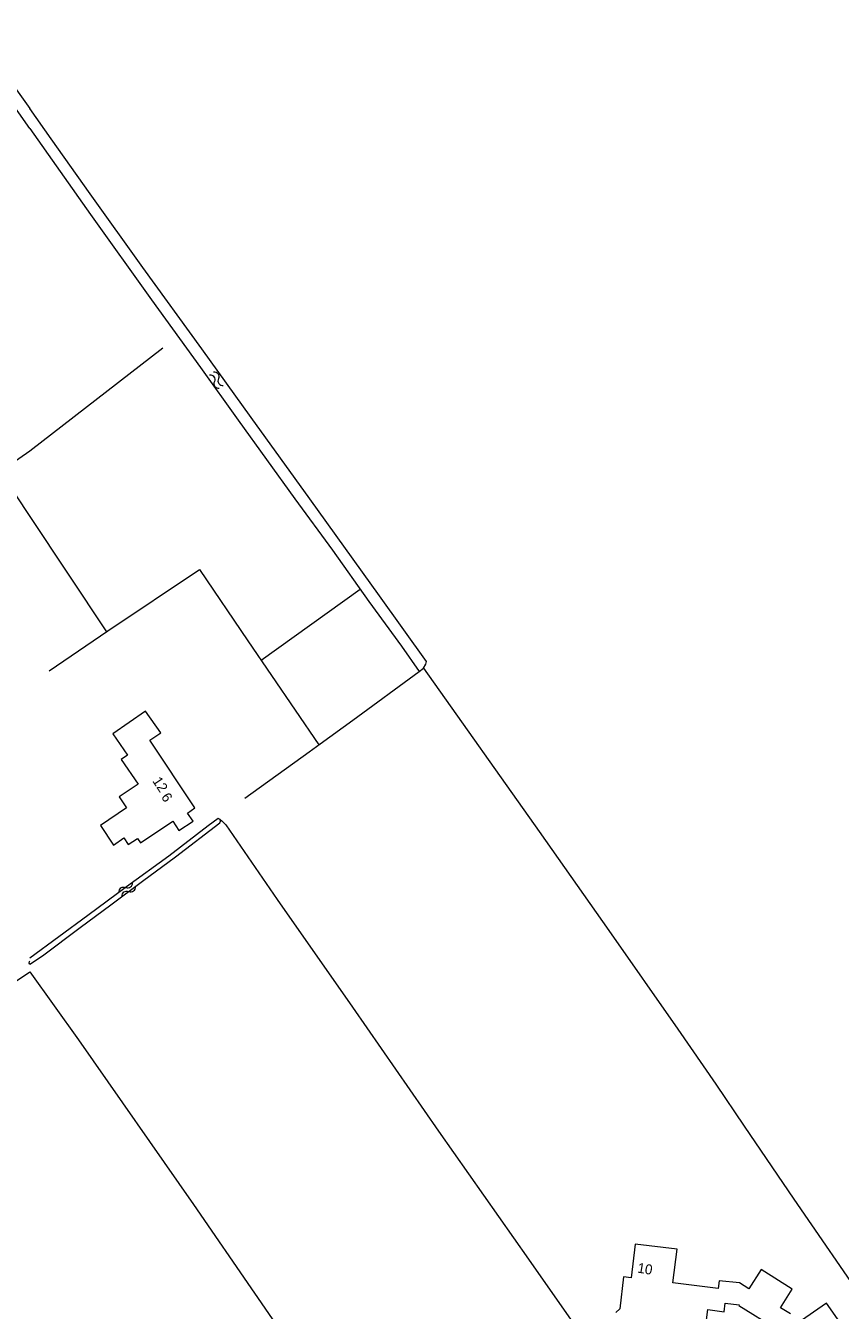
# Model space of a CAD drawing. Header units: metres. Extents: x 195864 to 198202, y 543264 to 544906.
# Tile 52 of 79: x 196999 to 197146, y 544675 to 544906. Entities that reach past the tile are written whole.
import ezdxf

# ---------------------------------------------------------------- set-up
doc = ezdxf.new("R2010")
doc.units = ezdxf.units.M
doc.header["$MEASUREMENT"] = 0
for name, color, linetype, lineweight in [('Level 11', 7, 'Continuous', 0), ('Level 19', 7, 'Continuous', 0), ('Level 28', 7, 'Continuous', 0), ('Level 32', 7, 'Continuous', 0), ('Level 43', 7, 'Continuous', 0), ('Level 55', 7, 'Continuous', 0)]:
    doc.layers.add(name, color=color, linetype=linetype, lineweight=lineweight)
doc.styles.add('Style-CHAR_FAST_FONT', font='CHAR_FAST_FONT.shx')

# ---------------------------------------------------------------- blocks, each defined once
blk = doc.blocks.new('WA_173')
at = {"layer": 'Level 43', "color": 7, "linetype": 'Continuous', "lineweight": 0, "extrusion": (0, 0, -1)}
for centre in [(-0.75, 0.05), (-0.75, -0.85)]:
    blk.add_arc(centre, 0.85, 28.0725, 151.9276, dxfattribs=at)
at = {"layer": 'Level 43', "color": 7, "linetype": 'Continuous', "lineweight": 0}
for centre in [(2.25, 0.85), (2.25, -0.05)]:
    blk.add_arc(centre, 0.85, 208.0724, 331.9274, dxfattribs=at)
blk = doc.blocks.new('WA_24')
at = {"layer": 'Level 43', "color": 7, "linetype": 'Continuous', "lineweight": 0, "extrusion": (0, 0, -1)}
for centre in [(-0.75, 0.05), (-0.75, -0.85)]:
    blk.add_arc(centre, 0.85, 28.0725, 151.9276, dxfattribs=at)
at = {"layer": 'Level 43', "color": 7, "linetype": 'Continuous', "lineweight": 0}
for centre in [(2.25, 0.85), (2.25, -0.05)]:
    blk.add_arc(centre, 0.85, 208.0724, 331.9275, dxfattribs=at)

msp = doc.modelspace()

# ---------------------------------------------------------------- linework, layer by layer
at = {"layer": 'Level 11', "color": 7, "linetype": 'Continuous', "lineweight": 13, "flags": 128}
for points in [[(197029.75, 544765.65), (197021.62, 544777.85), (197023.59, 544779.16), (197020.86, 544783.09), (197014.95, 544779), (197017.59, 544775.13), (197016.48, 544774.37), (197019.5, 544769.93), (197016.12, 544767.63), (197017.43, 544765.66), (197012.72, 544762.51), (197015.07, 544758.98), (197016.94, 544760.25), (197017.73, 544759.08), (197019.38, 544760.18), (197019.92, 544759.37), (197025.76, 544763.27), (197026.87, 544761.6), (197029.4, 544763.28), (197028.41, 544764.73), (197029.75, 544765.65)], [(197137.02, 544674.61), (197135.19, 544675.69), (197137.31, 544679.08), (197131.7, 544682.59), (197129.52, 544679.11), (197127.83, 544680.17), (197124.15, 544680.57), (197123.98, 544679.18), (197115.81, 544680.19), (197116.56, 544686.26), (197109.04, 544687.16), (197108.32, 544681.11), (197106.93, 544681.28), (197106.24, 544675.5), (197105.54, 544674.84)], [(197121.69, 544672.11), (197122.12, 544675.37), (197125.08, 544674.98), (197125.25, 544676.51), (197127.76, 544676.23), (197127.68, 544676.1), (197134.5, 544671.89)], [(197148.4, 544669.51), (197143.46, 544676.56), (197138.22, 544672.89)]]:
    msp.add_lwpolyline(points, dxfattribs=at)
at = {"layer": 'Level 19', "color": 7, "linetype": 'Continuous', "lineweight": 0, "flags": 128}
for points in [[(197000, 544887.92), (196987.23, 544906.04), (196987.04, 544906.44)], [(196989.71, 544906.44), (196989.63, 544906.36), (196989.63, 544905.98), (197000, 544891.56)], [(197000, 544887.92), (197010.95, 544872.44), (197021.91, 544857.12), (197030.73, 544844.91), (197037.5, 544835.45), (197047.74, 544821.28), (197054.51, 544812.04), (197061.07, 544802.83), (197066.94, 544794.75), (197070.11, 544790.22), (197070.91, 544790.79), (197071.32, 544791.52), (197071.44, 544791.99), (197062.97, 544803.83), (197050.44, 544821.3), (197039.85, 544835.92), (197031.01, 544848.28), (197020.39, 544862.9), (197010.88, 544876.19), (197003.86, 544886.05), (197000, 544891.56)], [(197000, 544737.52), (197002.29, 544739.03), (197009.1, 544744.14), (197014.58, 544748.21), (197020.29, 544752.51), (197026.27, 544756.87), (197034.23, 544762.96), (197034.33, 544763.29), (197034.28, 544763.59), (197033.93, 544763.76), (197032.15, 544762.42), (197025.04, 544756.97), (197017.44, 544751.46), (197010.48, 544746.32), (197000, 544738.61)]]:
    msp.add_lwpolyline(points, dxfattribs=at)
at = {"layer": 'Level 28', "color": 7, "linetype": 'Continuous', "lineweight": 0}
for p, q in [((197000, 544829.92), (197023.98, 544848.47)), ((196994.68, 544826.18), (197000, 544829.92)), ((197000, 544818.09), (197013.79, 544797.36)), ((197041.66, 544792.26), (197059.5, 544805.04))]:
    msp.add_line(p, q, dxfattribs=at)
at = {"layer": 'Level 28', "color": 7, "linetype": 'Continuous', "lineweight": 0, "flags": 128}
for points in [[(196955.84, 544884.64), (196964.48, 544871.59), (196971.82, 544860.8), (196978.03, 544851.32), (196985.15, 544840.66), (196991.39, 544831.18), (196994.86, 544825.91), (197000, 544818.09)], [(197003.52, 544790.36), (197014.03, 544797.52), (197030.59, 544808.58), (197039.29, 544795.76), (197052.04, 544776.99)], [(197038.73, 544767.41), (197050.32, 544775.77), (197052.32, 544777.19), (197058.18, 544781.43), (197070.11, 544790.22)], [(197070.91, 544790.79), (197091.74, 544761.43), (197104.28, 544743.61), (197116.71, 544725.87), (197123.56, 544715.96), (197128.65, 544708.4), (197137.62, 544695.26), (197151, 544675.79), (197167.28, 544652.16), (197172.55, 544644.37), (197181.02, 544632.73), (197186.84, 544624.45), (197196.18, 544611.26), (197207.24, 544595.02), (197216.53, 544581.38), (197224.1, 544570.46), (197237.56, 544551.67), (197250.24, 544534.32), (197261.23, 544518.83), (197269.87, 544506.54), (197272.64, 544502.46), (197274.33, 544500)], [(197034.28, 544763.59), (197034.58, 544763.36), (197035.28, 544762.64), (197044.57, 544749.17), (197058.1, 544729.82), (197073.61, 544707.5), (197089.79, 544684.47), (197121.18, 544639.69)], [(197000, 544737.52), (196999.9, 544737.73), (196999.95, 544738.05), (197000, 544738.12)], [(196949.53, 544634.98), (196930.91, 544662), (196922.85, 544674.18), (196920.42, 544677.96), (196920.05, 544679.26), (196920.15, 544680.16), (196920.71, 544681.47), (196922.22, 544682.93), (196923.96, 544684.64), (196925.85, 544686.16), (196929.8, 544689.09), (196938.82, 544695.15), (196953.04, 544704.8), (196968.87, 544715.48), (196980.88, 544723.46), (196989.45, 544729.06), (197000, 544736.15)], [(197000, 544736.15), (197008.78, 544723.92), (197029.46, 544694.28), (197051.48, 544662.4), (197062.07, 544647)]]:
    msp.add_lwpolyline(points, dxfattribs=at)

# ---------------------------------------------------------------- block references
at = {"layer": 'Level 43', "color": 7, "linetype": 'Continuous', "lineweight": 0}
for name, p, xscale, yscale, zscale, rotation in [('WA_24', (197032.73, 544843.88), 1.000001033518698, 1.000001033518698, 1.000001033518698, 305.8590298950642), ('WA_173', (197016.36, 544750.09), 1.000002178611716, 1.000002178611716, 1.000002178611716, 36.65805467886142)]:
    msp.add_blockref(name, p, dxfattribs=dict(at, xscale=xscale, yscale=yscale, zscale=zscale, rotation=rotation))

# ---------------------------------------------------------------- texts
at = {"layer": 'Level 32', "color": 7, "linetype": 'Continuous', "lineweight": 13, "style": 'Style-CHAR_FAST_FONT'}
for s, rotation, p in [('6', 303.706, (197023.58, 544767.63)), ('10', 350.7355, (197109.34, 544682.05))]:
    msp.add_text(s, height=1.8, rotation=rotation, dxfattribs=at).set_placement(p)
at = {"layer": 'Level 55', "color": 7, "linetype": 'Continuous', "lineweight": 13, "style": 'Style-CHAR_FAST_FONT'}
msp.add_text('12', height=1.8, rotation=303.6583, dxfattribs=at).set_placement((197022, 544770.52))

doc.saveas('drawing.dxf')
